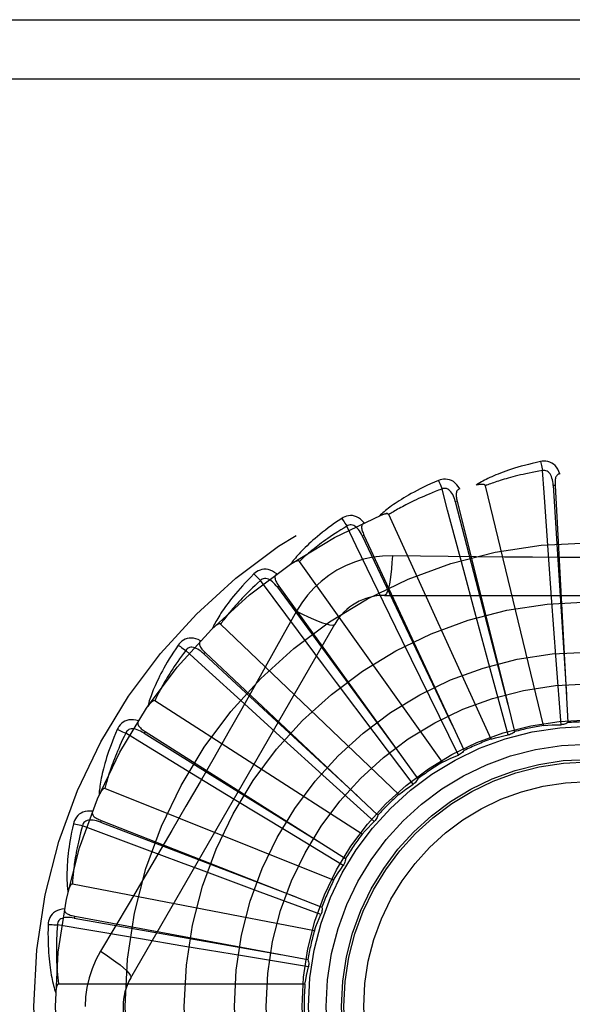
# Model space of a CAD drawing. Header units: inches. Extents: x 0 to 212, y 0 to 138.
# Tile 81 of 256: x 87.753 to 88.034, y 42.416 to 42.915. Entities that reach past the tile are written whole.
import ezdxf

# ---------------------------------------------------------------- set-up
doc = ezdxf.new("R2010")
doc.units = ezdxf.units.IN
doc.header["$LTSCALE"] = 11.6875
doc.header["$MEASUREMENT"] = 0
doc.linetypes.add('HIDDEN', pattern=[0.2, 0.1, -0.1])
doc.layers.add('RIGHTHAND_DOOR_ASSEMBLY', color=7, linetype='CONTINUOUS')

msp = doc.modelspace()

# ---------------------------------------------------------------- linework, layer by layer
at = {"layer": 'RIGHTHAND_DOOR_ASSEMBLY', "color": 8, "linetype": 'HIDDEN'}
for p, q in [((87.5582500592, 42.91467246), (88.6202500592, 42.91467246)), ((87.5582500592, 42.88467246), (88.6502500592, 42.88467246)), ((88.01895634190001, 42.5571113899), (87.9894938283, 42.678557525)), ((88.0248271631, 42.6787235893), (88.0238690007, 42.6786710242)), ((88.024827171, 42.6787234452), (88.0313641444, 42.5585492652)), ((87.97516097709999, 42.6707491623), (87.9742300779, 42.6705162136)), ((87.97516101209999, 42.6707490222), (88.0008852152, 42.5678223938)), ((87.9924115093, 42.5502235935), (87.94049758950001, 42.6638992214)), ((87.927901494, 42.653519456), (87.9270315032, 42.6531145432)), ((87.9279015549, 42.6535193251), (87.9786345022, 42.5443830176)), ((88.0230162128, 42.6218922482), (88.0214443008, 42.643589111)), ((87.96764990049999, 42.538436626), (87.89516087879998, 42.6402332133)), ((87.984138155, 42.6146021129), (87.9784884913, 42.6356093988)), ((87.8946569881, 42.60462501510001), (87.8753371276, 42.6305051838)), ((87.8847567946, 42.627657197), (87.88397915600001, 42.6270949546)), ((87.8847568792, 42.62765708), (87.95522719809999, 42.5300942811)), ((87.9383081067, 42.6230058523), (88.1451920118, 42.6230058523)), ((87.94734234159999, 42.6000859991), (87.9378191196, 42.6196444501)), ((88.0253627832, 42.5901855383), (88.0230162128, 42.6218922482)), ((87.8937187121, 42.61498325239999), (87.8868156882, 42.6026080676)), ((87.9924428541, 42.5839124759), (87.984138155, 42.6146021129)), ((87.8096070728, 42.4292557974), (87.91304902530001, 42.6084225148)), ((87.9455664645, 42.522176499), (87.85512228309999, 42.6084148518)), ((87.9074172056, 42.5875839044), (87.8946569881, 42.60462501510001)), ((87.9613050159, 42.5715226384), (87.94734234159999, 42.6000859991)), ((87.8472862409, 42.5940971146), (87.8466290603, 42.5933978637)), ((87.8472863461, 42.5940970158), (87.93494705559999, 42.5116338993)), ((88.02784310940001, 42.557484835), (88.0253627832, 42.5901855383)), ((88.00106700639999, 42.5522721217), (87.9924428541, 42.5839124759)), ((87.9269593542, 42.502030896), (87.8218289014, 42.5695941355)), ((87.975761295, 42.5420861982), (87.9613050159, 42.5715226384)), ((88.0008852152, 42.5678223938), (88.0043229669, 42.5539836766)), ((87.8851937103, 42.5517166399), (87.8690835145, 42.5663346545)), ((87.81684411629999, 42.5540521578), (87.81633114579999, 42.5532411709)), ((87.81684423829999, 42.5540520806), (87.918527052, 42.4896690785)), ((87.95284058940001, 42.5272952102), (87.9330746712, 42.5534638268)), ((87.90877213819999, 42.5303887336), (87.8851937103, 42.5517166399)), ((87.8620871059, 42.5196115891), (87.8435015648, 42.53091656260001)), ((87.9331333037, 42.5084337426), (87.90877213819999, 42.5303887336)), ((87.912501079, 42.4787279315), (87.7964840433, 42.5251741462)), ((87.8892757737, 42.5031313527), (87.8620871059, 42.5196115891)), ((87.79453067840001, 42.5089696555), (87.7941804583, 42.5080762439)), ((87.7945308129, 42.5089696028), (87.9065606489, 42.4649936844)), ((87.8153113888, 42.4949461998), (87.7850666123, 42.506272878)), ((87.91735171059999, 42.486183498), (87.8892757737, 42.5031313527)), ((87.83525908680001, 42.4875089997), (87.8153113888, 42.4949461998)), ((87.9027141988, 42.4531098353), (87.78000373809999, 42.4767603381)), ((87.9060661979, 42.4613486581), (87.8752902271, 42.472676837)), ((87.7811523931, 42.4604790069), (87.7809775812, 42.4595354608)), ((87.7811525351, 42.4604789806), (87.8994803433, 42.4384995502)), ((87.8359548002, 42.445320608), (87.8144989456, 42.448908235)), ((87.8673209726, 42.440125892), (87.8359548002, 42.445320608)), ((87.8996846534, 42.4348268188), (87.8673209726, 42.440125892)), ((87.8979524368, 42.4261025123), (87.7729836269, 42.4261025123))]:
    msp.add_line(p, q, dxfattribs=at)
for points in [[(88.017499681, 42.6907890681), (88.0153204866, 42.69032113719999), (88.01324083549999, 42.6898445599), (88.0112623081, 42.6893627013), (88.0093785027, 42.6888764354), (88.0075849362, 42.6883866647), (88.00587758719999, 42.68789488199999), (88.00425223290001, 42.6874019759), (88.0027051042, 42.686909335), (88.0012322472, 42.6864178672), (87.9998300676, 42.685928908), (87.99849478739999, 42.685443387), (87.997223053, 42.6849626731), (87.9960109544, 42.6844883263), (87.9948564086, 42.6840201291), (87.9937565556, 42.6835583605), (87.99270998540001, 42.6831023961), (87.9917150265, 42.6826513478), (87.99076981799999, 42.6822056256), (87.9898727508, 42.6817649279), (87.9890215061, 42.681330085), (87.9882139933, 42.6809015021), (87.9874479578, 42.6804798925), (87.9867211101, 42.6800664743), (87.98603149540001, 42.6796599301), (87.9853762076, 42.6792589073), (87.9847559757, 42.6788643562)], [(88.027245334, 42.6845526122), (88.0267575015, 42.6858202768), (88.0261861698, 42.68694717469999), (88.0255282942, 42.6879410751), (88.0247909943, 42.6887923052), (88.02397675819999, 42.6895008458), (88.0230972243, 42.6900658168), (88.0221543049, 42.6904862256), (88.0211807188, 42.6907732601), (88.0202012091, 42.6909272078), (88.0192432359, 42.6909722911), (88.0183468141, 42.6909274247), (88.017499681, 42.6907890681)], [(88.0174996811, 42.6907890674), (88.0176528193, 42.6901884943), (88.01781287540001, 42.6894997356), (88.01797425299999, 42.6887462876), (88.01813495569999, 42.6879373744), (88.0182928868, 42.6870824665), (88.0184423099, 42.6862120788)], [(88.01844257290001, 42.6862121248), (88.0166184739, 42.6859018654), (88.01487025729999, 42.685588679), (88.013199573, 42.6852721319), (88.0116014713, 42.6849535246), (88.010072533, 42.6846337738), (88.0086098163, 42.6843135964), (88.0072101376, 42.6839938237), (88.0058708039, 42.6836750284), (88.0045888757, 42.6833578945), (88.00336191, 42.6830429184), (88.00218721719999, 42.6827306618), (88.00106259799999, 42.682421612), (87.9999856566, 42.6821163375), (87.99895429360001, 42.6818151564), (87.9979661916, 42.6815185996), (87.99701960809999, 42.6812265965), (87.9961124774, 42.6809393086), (87.9952434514, 42.6806565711), (87.99441092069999, 42.6803782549), (87.9936136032, 42.680104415), (87.99285012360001, 42.6798350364), (87.9921191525, 42.67957020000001), (87.991419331, 42.6793099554), (87.99074937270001, 42.6790543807), (87.99010732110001, 42.6788035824), (87.9894938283, 42.678557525)], [(88.0238675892, 42.6786706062), (88.02378057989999, 42.6797047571), (88.0236502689, 42.6806788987), (88.02347347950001, 42.6815951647), (88.02324864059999, 42.6824497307), (88.02297124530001, 42.6832412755), (88.0226414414, 42.6839627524), (88.02225991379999, 42.6846117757), (88.021824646, 42.6851706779), (88.0213354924, 42.6856210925), (88.0207981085, 42.6859622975), (88.02021588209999, 42.6861862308), (88.01961374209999, 42.6862997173), (88.0190206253, 42.6863079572), (88.0184382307, 42.6862117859)], [(88.0214443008, 42.643589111), (88.019211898, 42.6751914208), (88.01844257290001, 42.6862121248)], [(88.02724865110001, 42.6845526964), (88.0267919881, 42.6844828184), (88.0263856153, 42.684337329), (88.02602898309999, 42.6841109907), (88.02572374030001, 42.6838195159), (88.02547406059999, 42.6834763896), (88.0252718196, 42.6830830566), (88.0251115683, 42.6826433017), (88.0249894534, 42.6821635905), (88.02490130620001, 42.6816501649), (88.0248426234, 42.6811074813), (88.0248081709, 42.6805416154), (88.0247959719, 42.6799539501), (88.0248018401, 42.6793483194), (88.024827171, 42.6787234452)], [(87.96568250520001, 42.681209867), (87.9636312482, 42.680337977), (87.961679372, 42.6794764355), (87.95982779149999, 42.6786288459), (87.95807005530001, 42.677794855), (87.9564015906, 42.6769745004), (87.95481816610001, 42.6761684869), (87.9533154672, 42.675376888), (87.9518895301, 42.6746003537), (87.9505363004, 42.6738390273), (87.9492519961, 42.67309354), (87.9480327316, 42.6723640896), (87.9468749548, 42.6716513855), (87.9457745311, 42.6709562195), (87.9447294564, 42.6702779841), (87.9437368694, 42.6696164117), (87.942795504, 42.6689706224), (87.9419038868, 42.668339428), (87.9410601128, 42.6677228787), (87.9402626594, 42.6671203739), (87.9395090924, 42.66653229), (87.9387972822, 42.6659586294), (87.93812488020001, 42.6653996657), (87.9374894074, 42.6648561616), (87.936889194, 42.6643264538), (87.9363216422, 42.663808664), (87.93578728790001, 42.6633038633)], [(87.9764322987, 42.6769304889), (87.9757133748, 42.6780829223), (87.974939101, 42.6790813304), (87.97410501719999, 42.679932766), (87.9732199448, 42.6806290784), (87.9722863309, 42.6811707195), (87.9713157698, 42.6815590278), (87.9703103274, 42.6817933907), (87.9693000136, 42.6818909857), (87.9683090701, 42.6818567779), (87.9673598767, 42.6817197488), (87.9664881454, 42.6815060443), (87.96568250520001, 42.681209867)], [(87.9656825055, 42.6812098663), (87.9659465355, 42.680649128), (87.9662340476, 42.6800031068), (87.9665350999, 42.6792938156), (87.96684598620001, 42.6785299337), (87.9671628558, 42.6777203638), (87.96747430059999, 42.6768939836)], [(87.974228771, 42.6705155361), (87.9739476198, 42.6715145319), (87.97363530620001, 42.6724464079), (87.973288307, 42.6733126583), (87.9729058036, 42.6741092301), (87.97248362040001, 42.6748339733), (87.972023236, 42.6754799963), (87.9715257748, 42.6760450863), (87.9709925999, 42.6765115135), (87.97042704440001, 42.6768612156), (87.9698347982, 42.677094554), (87.9692207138, 42.6772042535), (87.9686079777, 42.6772017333), (87.9680240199, 42.6770975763), (87.9674703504, 42.676892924)], [(87.9894938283, 42.678557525), (87.98942216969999, 42.6787149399), (87.9893169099, 42.678846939), (87.9891744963, 42.6789518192), (87.9890055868, 42.6790346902), (87.9888189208, 42.6790993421), (87.9886167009, 42.6791480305), (87.98840434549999, 42.6791838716), (87.988180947, 42.6792080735), (87.98794715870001, 42.6792227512), (87.9877037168, 42.6792282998), (87.9874514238, 42.6792256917), (87.9871907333, 42.6792153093), (87.9869227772, 42.6791978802), (87.98664632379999, 42.6791733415), (87.9863608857, 42.6791420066), (87.9860653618, 42.6791034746), (87.9857588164, 42.6790578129), (87.9854402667, 42.6790039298), (87.9851082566, 42.6789406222), (87.9847632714, 42.6788682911)], [(88.0238690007, 42.6786710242), (88.0258980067, 42.6464656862), (88.0306111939, 42.5727307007)], [(87.96747455, 42.6768940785), (87.9657421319, 42.6762442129), (87.96408477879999, 42.675605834), (87.96250419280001, 42.6749788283), (87.9609952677, 42.6743635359), (87.9595544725, 42.6737602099), (87.9581787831, 42.6731689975), (87.9568649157, 42.6725901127), (87.955610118, 42.6720236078), (87.95441137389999, 42.6714695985), (87.95326619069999, 42.6709281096), (87.95217182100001, 42.6703991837), (87.9511260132, 42.6698828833), (87.9501263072, 42.6693793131), (87.9491705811, 42.668888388), (87.9482564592, 42.6684101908), (87.9473822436, 42.6679443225), (87.9465458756, 42.6674905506), (87.94574606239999, 42.6670484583), (87.9449812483, 42.6666176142), (87.9442501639, 42.6661978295), (87.9435514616, 42.6657888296), (87.94288382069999, 42.6653904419), (87.9422458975, 42.6650024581), (87.9416364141, 42.6646247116), (87.9410534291, 42.6642569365), (87.94049758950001, 42.6638992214)], [(87.9784884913, 42.6356093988), (87.97031565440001, 42.6662181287), (87.96747455, 42.6768940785)], [(87.97643621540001, 42.6769315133), (87.97600060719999, 42.6767762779), (87.9756288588, 42.6765563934), (87.97532146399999, 42.6762666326), (87.97507694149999, 42.6759226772), (87.974896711, 42.6755384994), (87.9747725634, 42.6751140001), (87.9746984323, 42.6746518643), (87.9746693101, 42.6741577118), (87.9746799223, 42.6736368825), (87.9747250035, 42.6730929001), (87.9747982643, 42.67253074), (87.9748975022, 42.6719513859), (87.9750178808, 42.6713578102), (87.97516101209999, 42.6707490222)], [(87.9742300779, 42.6705162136), (87.9823173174, 42.63927686), (88.000899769, 42.5677663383)], [(87.9279800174, 42.6598296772), (87.927055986, 42.6608252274), (87.92610675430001, 42.6616590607), (87.9251266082, 42.6623372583), (87.9241257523, 42.6628534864), (87.92310650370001, 42.6632086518), (87.9220799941, 42.663406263), (87.92104836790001, 42.6634461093), (87.92003784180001, 42.6633507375), (87.9190712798, 42.6631296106), (87.9181651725, 42.6628154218), (87.9173496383, 42.662440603), (87.9166146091, 42.6619973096)], [(87.94049758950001, 42.6638992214), (87.940397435, 42.6640402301), (87.94026909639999, 42.6641499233), (87.9401094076, 42.6642259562), (87.9399278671, 42.6642753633), (87.9397323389, 42.6643035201), (87.9395245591, 42.6643130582), (87.9393092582, 42.6643080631), (87.9390853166, 42.6642895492), (87.93885297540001, 42.664259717), (87.9386128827, 42.6642190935), (87.9383656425, 42.6641687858), (87.93811162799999, 42.6641092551), (87.9378518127, 42.6640414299), (87.9375849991, 42.6639650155), (87.9373106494, 42.6638802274), (87.9370277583, 42.6637864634), (87.9367354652, 42.6636836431), (87.93643279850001, 42.6635704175), (87.93611834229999, 42.6634452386), (87.9357925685, 42.6633086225)], [(87.9166146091, 42.6619973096), (87.9147654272, 42.6607529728), (87.91301187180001, 42.6595376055), (87.9113541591, 42.6583549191), (87.9097860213, 42.6572033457), (87.9083029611, 42.6560820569), (87.9069006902, 42.6549909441), (87.90557495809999, 42.6539292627), (87.90432174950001, 42.6528969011), (87.9031370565, 42.6518932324), (87.90201704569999, 42.6509181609), (87.9009578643, 42.6499711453), (87.8999558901, 42.64905221), (87.8990069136, 42.64816135), (87.8981090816, 42.6472975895), (87.8972596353, 42.6464601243), (87.89645749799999, 42.6456478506), (87.89570144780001, 42.644859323), (87.89498960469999, 42.6440942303), (87.8943205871, 42.6433516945), (87.89369193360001, 42.6426316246), (87.8931015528, 42.6419336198), (87.8925470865, 42.6412575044), (87.89202595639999, 42.6406035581), (87.8915368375, 42.6399698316), (87.89107753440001, 42.6393539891), (87.8906483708, 42.6387571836)], [(87.9191910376, 42.65809865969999), (87.91761291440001, 42.6571326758), (87.9161063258, 42.656192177), (87.91467296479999, 42.6552773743), (87.91330775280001, 42.6543876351), (87.9120071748, 42.6535225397), (87.91076823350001, 42.6526816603), (87.9095876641, 42.6518645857), (87.908462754, 42.6510708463), (87.90739051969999, 42.6502999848), (87.90636850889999, 42.6495515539), (87.9053940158, 42.6488250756), (87.9044648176, 42.648120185), (87.90357847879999, 42.6474365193), (87.9027329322, 42.6467735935), (87.90192582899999, 42.64613103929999), (87.90115557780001, 42.6455081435), (87.9004202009, 42.6449042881), (87.89971850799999, 42.6443188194), (87.89904905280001, 42.6437510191), (87.8984106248, 42.6432004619), (87.89780195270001, 42.6426666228), (87.8972217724, 42.6421490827), (87.89666880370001, 42.6416473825), (87.8961418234, 42.6411611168), (87.8956389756, 42.6406896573), (87.89516087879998, 42.6402332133)], [(87.9166146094, 42.661997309), (87.9169799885, 42.6614966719), (87.91738456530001, 42.6609167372), (87.91781441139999, 42.6602772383), (87.9182642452, 42.6595859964), (87.91872860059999, 42.6588510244), (87.9191908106, 42.6580985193)], [(87.92703034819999, 42.6531136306), (87.9265652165, 42.654041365), (87.9260821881, 42.6548972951), (87.9255775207, 42.6556822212), (87.9250511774, 42.6563920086), (87.9244994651, 42.6570237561), (87.92392513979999, 42.6575709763), (87.9233297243, 42.6580317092), (87.9227179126, 42.6583888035), (87.9220963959, 42.6586251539), (87.9214706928, 42.65874219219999), (87.92084694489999, 42.6587336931), (87.9202457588, 42.6586152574), (87.91969206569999, 42.6584024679), (87.9191871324, 42.6580967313)], [(87.9378191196, 42.6196444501), (87.92400123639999, 42.6481533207), (87.9191910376, 42.65809865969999)], [(87.9279830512, 42.659830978), (87.9275850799, 42.6595963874), (87.9272618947, 42.6593102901), (87.9270149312, 42.6589676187), (87.92683988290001, 42.6585835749), (87.9267356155, 42.6581722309), (87.92669404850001, 42.6577319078), (87.9267087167, 42.657264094), (87.92677363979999, 42.65677336), (87.92688262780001, 42.6562639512), (87.92702984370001, 42.6557383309), (87.9272081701, 42.6552001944), (87.9274152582, 42.6546500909), (87.92764579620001, 42.6540900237), (87.9279015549, 42.6535193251)], [(87.9270315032, 42.6531145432), (87.9408846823, 42.6239702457), (87.9726647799, 42.5572687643)], [(87.94229149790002, 42.6430267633), (87.9373572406, 42.6428766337), (87.9324898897, 42.642292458), (87.9277044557, 42.6412767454), (87.92303409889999, 42.6398383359), (87.91850296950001, 42.637984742), (87.91415361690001, 42.6357319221), (87.9100251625, 42.6330940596), (87.9061484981, 42.630097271), (87.90255702, 42.6267704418), (87.8992729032, 42.6231290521), (87.89632382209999, 42.6191958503), (87.8937187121, 42.61498325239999)], [(87.94229149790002, 42.6430267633), (87.94209596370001, 42.6396413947), (87.9418420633, 42.6364574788), (87.9415393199, 42.6335746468), (87.9411889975, 42.6309751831), (87.9407911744, 42.6286642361), (87.9403512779, 42.626701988), (87.9398754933, 42.625120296), (87.93937096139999, 42.6239575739), (87.9388434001, 42.6232455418), (87.9383081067, 42.6230058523)], [(87.99909021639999, 42.6423748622), (87.9706704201, 42.6426536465), (87.95651107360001, 42.642817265), (87.94229149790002, 42.6430267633)], [(88.1270398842, 42.6428173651), (88.09870850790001, 42.6425101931), (88.084497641, 42.6423804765), (88.0702681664, 42.64228791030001), (88.05603856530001, 42.6422207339), (88.0417998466, 42.642203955), (88.02755993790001, 42.6422177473), (88.01332539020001, 42.6422832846), (87.99909021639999, 42.6423748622)], [(87.89516087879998, 42.6402332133), (87.8950358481, 42.6403527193), (87.8948890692, 42.640436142), (87.8947178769, 42.6404805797), (87.8945302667, 42.6404947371), (87.8943329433, 42.6404853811), (87.8941271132, 42.6404554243), (87.89391664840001, 42.6404097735), (87.8937002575, 42.6403492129), (87.8934777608, 42.6402759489), (87.893249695, 42.6401906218), (87.8930164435, 42.6400944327), (87.89277828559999, 42.6399879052), (87.89253600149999, 42.6398721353), (87.8922884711, 42.6397466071), (87.89203512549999, 42.6396114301), (87.8917750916, 42.639465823), (87.8915028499, 42.6393064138), (87.89123177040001, 42.6391410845), (87.8909748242, 42.6389774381), (87.8907276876, 42.6388129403)], [(87.8720694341, 42.6338457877), (87.87048916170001, 42.6322739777), (87.868997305, 42.6307487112), (87.8675933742, 42.6292736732), (87.8662715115, 42.6278461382), (87.8650274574, 42.6264644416), (87.8638570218, 42.6251276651), (87.862756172, 42.6238342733), (87.86172098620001, 42.6225833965), (87.86074764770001, 42.6213736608), (87.8598324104, 42.6202042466), (87.8589715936, 42.6190738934), (87.85816163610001, 42.6179819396), (87.8573984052, 42.6169275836), (87.8566802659, 42.6159095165), (87.8560046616, 42.6149264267), (87.8553707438, 42.6139770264), (87.85477758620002, 42.6130596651), (87.8542234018, 42.6121736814), (87.8537070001, 42.6113179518), (87.85322598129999, 42.610491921), (87.8527783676, 42.60969479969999), (87.852361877, 42.6089259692), (87.8519739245, 42.6081852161), (87.8516135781, 42.6074703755), (87.8512791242, 42.6067787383), (87.8509706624, 42.6061114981)], [(87.8836396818, 42.6338682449), (87.8825439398, 42.6346709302), (87.88145405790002, 42.6353100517), (87.88036327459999, 42.6357904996), (87.87928280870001, 42.6361079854), (87.87821476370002, 42.6362638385), (87.8771694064, 42.6362636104), (87.87614888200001, 42.6361075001), (87.8751746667, 42.6358226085), (87.8742674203, 42.6354225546), (87.8734371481, 42.6349425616), (87.8727072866, 42.6344201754), (87.8720694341, 42.6338457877)], [(87.8720694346, 42.63384578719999), (87.8725229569, 42.6334233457), (87.8730299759, 42.6329304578), (87.87357308, 42.6323838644), (87.87414560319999, 42.6317902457), (87.8747406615, 42.6311564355), (87.8753369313, 42.630505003)], [(87.8836428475, 42.6338705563), (87.8832961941, 42.6335646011), (87.88303283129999, 42.6332223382), (87.8828551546, 42.6328390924), (87.8827559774, 42.6324288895), (87.8827314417, 42.6320052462), (87.8827739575, 42.6315650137), (87.8828768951, 42.6311084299), (87.8830335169, 42.6306388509), (87.8832369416, 42.6301592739), (87.88348097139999, 42.629671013), (87.88375791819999, 42.6291763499), (87.8840653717, 42.6286753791), (87.88439773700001, 42.6281690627), (87.8847568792, 42.62765708)], [(87.8753371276, 42.6305051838), (87.8739703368, 42.6292579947), (87.8726689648, 42.6280493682), (87.871434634, 42.6268798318), (87.8702624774, 42.6257478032), (87.86914912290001, 42.6246522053), (87.8680917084, 42.6235920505), (87.8670871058, 42.6225663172), (87.8661327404, 42.6215740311), (87.8652257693, 42.6206141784), (87.8643638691, 42.6196858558), (87.8635444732, 42.6187880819), (87.8627654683, 42.6179200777), (87.8620245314, 42.617081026), (87.8613197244, 42.6162700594), (87.8606488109, 42.6154863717), (87.86001036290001, 42.6147289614), (87.8594025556, 42.6139968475), (87.8588243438, 42.6132891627), (87.85827444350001, 42.6126049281), (87.8577517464, 42.6119434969), (87.85725510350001, 42.611304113), (87.85678335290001, 42.6106861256), (87.8563353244, 42.6100888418), (87.85590989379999, 42.6095116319), (87.85550535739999, 42.6089535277), (87.85512228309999, 42.6084148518)], [(87.88397819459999, 42.6270938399), (87.8833458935, 42.6279167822), (87.8827096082, 42.6286658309), (87.88206551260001, 42.6293410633), (87.88141435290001, 42.6299384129), (87.8807530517, 42.6304543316), (87.8800855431, 42.6308829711), (87.8794136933, 42.6312226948), (87.87874535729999, 42.6314575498), (87.8780903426, 42.6315720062), (87.87745379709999, 42.6315685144), (87.87684292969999, 42.6314421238), (87.8762750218, 42.6312120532), (87.8757716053, 42.6308983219), (87.87533365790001, 42.6305025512)], [(87.88397915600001, 42.6270949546), (87.90309758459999, 42.6010990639), (87.9469267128, 42.5416173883)], [(87.89371692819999, 42.6149841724), (87.89674762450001, 42.6134602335), (87.8996325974, 42.6120878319), (87.90228067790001, 42.610908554), (87.90470693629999, 42.6099122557), (87.9069071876, 42.6091013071), (87.9088264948, 42.6085011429), (87.91043423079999, 42.6081223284), (87.91169338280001, 42.6079779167), (87.91257364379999, 42.6080787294), (87.91304886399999, 42.6084222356)], [(87.85512228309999, 42.6084148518), (87.85497689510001, 42.608508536), (87.8548169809, 42.608562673), (87.85464047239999, 42.6085739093), (87.85445357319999, 42.6085523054), (87.8542615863, 42.6085057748), (87.85406514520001, 42.6084374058), (87.8538671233, 42.6083527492), (87.853666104, 42.6082523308), (87.8534614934, 42.608138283), (87.85325369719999, 42.6080113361), (87.8530428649, 42.6078727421), (87.85282917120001, 42.607723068), (87.8526131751, 42.6075635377), (87.8523938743, 42.6073934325), (87.85217068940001, 42.6072127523), (87.85194291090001, 42.6070205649), (87.8517095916, 42.6068162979), (87.8514708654, 42.6065988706), (87.8512265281, 42.6063668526), (87.8509766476, 42.6061207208)], [(87.8868156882, 42.6026080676), (87.87291601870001, 42.57791879), (87.8659229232, 42.56554696), (87.8588883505, 42.5531775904), (87.8518317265, 42.5408208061), (87.84472689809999, 42.5284813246), (87.83759499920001, 42.5161560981), (87.8304209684, 42.5038613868), (87.82322407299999, 42.4915791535)], [(87.833656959, 42.5977727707), (87.8324027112, 42.5959302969), (87.83122647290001, 42.5941502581), (87.8301270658, 42.5924361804), (87.8290992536, 42.5907842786), (87.8281391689, 42.5891921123), (87.82724287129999, 42.5876579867), (87.8264066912, 42.5861796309), (87.8256269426, 42.5847554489), (87.8249001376, 42.5833833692), (87.82422275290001, 42.5820618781), (87.82359141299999, 42.5807890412), (87.8230027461, 42.5795635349), (87.8224528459, 42.57838379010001), (87.82194035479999, 42.5772482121), (87.8214630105, 42.576155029), (87.8210202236, 42.5751028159), (87.82061139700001, 42.5740897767), (87.8202349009, 42.5731149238), (87.8198897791, 42.5721769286), (87.8195737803, 42.5712747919), (87.8192851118, 42.5704073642), (87.81902164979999, 42.5695736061), (87.8187808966, 42.5687728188), (87.8185623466, 42.5680027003), (87.81836482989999, 42.5672602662), (87.8181882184, 42.5665467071)], [(87.8450138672, 42.5999845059), (87.8437860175, 42.600565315), (87.8425948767, 42.6009866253), (87.8414328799, 42.6012519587), (87.84031185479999, 42.6013592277), (87.8392336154, 42.6013101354), (87.83820719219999, 42.6011120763), (87.8372346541, 42.6007656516), (87.8363319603, 42.6003015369), (87.83551681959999, 42.5997370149), (87.8347923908, 42.5991085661), (87.8341745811, 42.5984574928), (87.833656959, 42.5977727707)], [(87.83365695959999, 42.5977727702), (87.8341822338, 42.5974437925), (87.83477336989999, 42.5970557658), (87.83541010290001, 42.5966218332), (87.8360846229, 42.5961472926), (87.83678887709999, 42.5956375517), (87.83749765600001, 42.5951107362)], [(87.8450164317, 42.5999872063), (87.8447340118, 42.5996212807), (87.8445402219, 42.5992354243), (87.8444382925, 42.5988254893), (87.8444185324, 42.5984039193), (87.844474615, 42.5979832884), (87.84459967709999, 42.5975590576), (87.8447871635, 42.597130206), (87.8450298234, 42.5966987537), (87.8453203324, 42.5962663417), (87.8456523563, 42.5958330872), (87.846017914, 42.5953997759), (87.8464146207, 42.5949660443), (87.8468368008, 42.5945317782), (87.8472863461, 42.5940970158)], [(87.83749781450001, 42.595110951), (87.83639175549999, 42.5936276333), (87.835342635, 42.592194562), (87.83435194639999, 42.590812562), (87.83341521, 42.5894791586), (87.83252931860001, 42.5881926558), (87.8316916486, 42.58695154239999), (87.8308993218, 42.5857542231), (87.8301499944, 42.584599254), (87.8294410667, 42.5834851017), (87.8287704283, 42.58241043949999), (87.8281357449, 42.5813738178), (87.8275350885, 42.5803740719), (87.82696633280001, 42.5794099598), (87.8264277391, 42.5784802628), (87.8259172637, 42.5775837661), (87.8254336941, 42.5767192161), (87.8249754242, 42.5758853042), (87.8245415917, 42.5750809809), (87.82413112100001, 42.574305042), (87.8237430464, 42.5735566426), (87.8233763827, 42.5728348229), (87.82303011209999, 42.572138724), (87.82270321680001, 42.5714674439), (87.822394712, 42.5708201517), (87.822103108, 42.5701955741), (87.8218289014, 42.5695941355)], [(87.8466283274, 42.593396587), (87.8458517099, 42.594084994), (87.8450851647, 42.5947000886), (87.84432492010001, 42.5952412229), (87.84357247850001, 42.5957045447), (87.84282548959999, 42.596085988), (87.8420889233, 42.5963805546), (87.8413649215, 42.5965869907), (87.8406642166, 42.5966911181), (87.83999937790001, 42.5966795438), (87.8393749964, 42.5965556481), (87.83879908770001, 42.5963159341), (87.8382849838, 42.5959825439), (87.83785003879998, 42.59557921), (87.8374949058, 42.5951077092)], [(87.8690835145, 42.5663346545), (87.84565975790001, 42.5876657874), (87.83749781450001, 42.595110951)], [(87.8466290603, 42.5933978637), (87.87032174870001, 42.571489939), (87.92461580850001, 42.5213778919)], [(87.9330746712, 42.5534638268), (87.9139586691, 42.5788685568), (87.9074172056, 42.5875839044)], [(87.8218289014, 42.5695941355), (87.8216684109, 42.5696586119), (87.821501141, 42.5696815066), (87.8213256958, 42.5696591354), (87.82114626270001, 42.569602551), (87.8209665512, 42.5695205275), (87.820786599, 42.5694162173), (87.82060817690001, 42.5692956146), (87.82042979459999, 42.5691589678), (87.8202504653, 42.5690082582), (87.8200704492, 42.5688442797), (87.8198896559, 42.5686682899), (87.81970815, 42.5684808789), (87.8195262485, 42.568283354), (87.8193431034, 42.5680748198), (87.8191581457, 42.5678551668), (87.8189708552, 42.567623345), (87.81877729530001, 42.5673740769), (87.81858714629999, 42.5671199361), (87.8184098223, 42.5668730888), (87.81824218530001, 42.5666294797)], [(87.8134986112, 42.5594031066), (87.8121830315, 42.5597410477), (87.81093368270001, 42.5599293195), (87.80974247, 42.5599699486), (87.8086214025, 42.5598631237), (87.8075719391, 42.5596108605), (87.8066015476, 42.5592221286), (87.8057121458, 42.5586979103), (87.8049135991, 42.5580713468), (87.80422002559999, 42.55736276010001), (87.80362762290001, 42.5566085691), (87.8031441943, 42.5558523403), (87.8027655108, 42.5550820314)], [(87.81350044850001, 42.5594058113), (87.8132924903, 42.5589933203), (87.8131752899, 42.558577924), (87.81315279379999, 42.5581561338), (87.81321316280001, 42.5577384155), (87.81334783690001, 42.5573359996), (87.8135509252, 42.5569431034), (87.8138161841, 42.5565574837), (87.8141361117, 42.556179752), (87.81450320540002, 42.5558101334), (87.8149112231, 42.5554475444), (87.81535217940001, 42.5550912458), (87.81582380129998, 42.5547404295), (87.8163205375, 42.5543939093), (87.81684423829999, 42.5540520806)], [(88.01895634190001, 42.5571113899), (88.0211797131, 42.5572553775), (88.0234019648, 42.5573656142), (88.0256230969, 42.5574421), (88.02784310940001, 42.557484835)], [(88.0313641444, 42.5585492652), (88.0308280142, 42.5582352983), (88.0302669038, 42.5579748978), (88.0296750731, 42.5577664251), (88.0290674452, 42.5576135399), (88.0284587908, 42.5575201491), (88.02784316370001, 42.5574848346)], [(87.8027655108, 42.5550820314), (87.8018826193, 42.5530354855), (87.8010645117, 42.5510650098), (87.80030936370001, 42.5491738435), (87.79961274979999, 42.547357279), (87.7989713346, 42.545612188), (87.79838156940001, 42.5439361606), (87.7978402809, 42.5423262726), (87.7973441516, 42.540780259), (87.7968901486, 42.5392954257), (87.7964750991, 42.5378696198), (87.7960960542, 42.5365003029), (87.7957499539, 42.5351855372), (87.7954332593, 42.5339230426), (87.7951449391, 42.5327109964), (87.7948831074, 42.5315472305), (87.7946474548, 42.5304302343), (87.7944377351, 42.5293581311), (87.7942525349, 42.5283296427), (87.7940911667, 42.5273432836), (87.79395160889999, 42.5263976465), (87.79383231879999, 42.5254912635), (87.79373140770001, 42.5246227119), (87.7936465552, 42.5237908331), (87.7935777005, 42.5229932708), (87.7935242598, 42.5222268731), (87.79348588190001, 42.521492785)], [(87.80704070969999, 42.5531952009), (87.8062353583, 42.5515293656), (87.8054764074, 42.5499236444), (87.80476516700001, 42.5483791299), (87.80409770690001, 42.5468925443), (87.803471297, 42.5454616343), (87.802883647, 42.5440844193), (87.80233223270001, 42.5427587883), (87.801815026, 42.54148287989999), (87.80132976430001, 42.5402546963), (87.80087462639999, 42.5390725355), (87.80044759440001, 42.5379345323), (87.8000469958, 42.5368391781), (87.7996709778, 42.5357848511), (87.79931806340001, 42.53477002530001), (87.79898647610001, 42.5337931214), (87.7986752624, 42.5328526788), (87.79838309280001, 42.5319471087), (87.79810931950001, 42.5310752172), (87.79785311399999, 42.5302356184), (87.79761368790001, 42.5294273), (87.79739025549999, 42.528649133), (87.7971819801, 42.5279000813), (87.7969880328, 42.5271790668), (87.79680760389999, 42.5264850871), (87.7966394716, 42.52581661), (87.7964840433, 42.5251741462)], [(87.8027655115, 42.5550820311), (87.8033435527, 42.5548584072), (87.8039974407, 42.5545892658), (87.80470478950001, 42.5542836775), (87.8054569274, 42.5539453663), (87.8062449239, 42.553578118), (87.8070405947, 42.55319496)], [(87.8163306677, 42.5532397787), (87.81543780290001, 42.5537687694), (87.8145687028, 42.5542276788), (87.8137197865, 42.5546151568), (87.8128932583, 42.5549277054), (87.8120875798, 42.5551608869), (87.8113085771, 42.5553107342), (87.8105585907, 42.5553764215), (87.80985084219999, 42.5553460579), (87.8092002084, 42.5552088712), (87.80861055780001, 42.5549690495), (87.8080904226, 42.554624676), (87.8076487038, 42.5542000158), (87.80729795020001, 42.5537216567), (87.80703846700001, 42.5531914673)], [(87.8435015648, 42.53091656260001), (87.8164641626, 42.5474292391), (87.80704070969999, 42.5531952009)], [(87.81633114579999, 42.5532411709), (87.8437417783, 42.536213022), (87.90653844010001, 42.4972817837)], [(88.0043229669, 42.5539836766), (88.003855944, 42.5535739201), (88.0033542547, 42.5532120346), (88.00281257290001, 42.5528953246), (88.0022448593, 42.5526302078), (88.0016648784, 42.5524233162), (88.0010670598, 42.5522721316)], [(87.9924115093, 42.5502235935), (87.99456745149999, 42.5507857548), (87.99672868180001, 42.5513145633), (87.99889520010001, 42.5518100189), (88.00106700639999, 42.5522721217)], [(87.9786345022, 42.5443830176), (87.9782534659, 42.5438922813), (87.97782933, 42.5434419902), (87.9773573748, 42.5430284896), (87.9768500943, 42.5426607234), (87.9763197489, 42.5423478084), (87.97576134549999, 42.542086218)], [(87.96764990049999, 42.538436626), (87.9696604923, 42.539396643), (87.9716825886, 42.5403249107), (87.97371618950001, 42.5412214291), (87.975761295, 42.5420861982)], [(87.95522719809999, 42.5300942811), (87.95494592, 42.5295403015), (87.954614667, 42.5290178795), (87.95422949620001, 42.5285225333), (87.9538009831, 42.5280654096), (87.95333944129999, 42.5276577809), (87.9528406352, 42.5272952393)], [(87.7964840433, 42.5251741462), (87.7963142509, 42.5252070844), (87.7961456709, 42.5251979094), (87.79597763, 42.5251427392), (87.7958121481, 42.5250532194), (87.7956512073, 42.5249386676), (87.795494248, 42.5248021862), (87.79534187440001, 42.5246499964), (87.7951925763, 42.5244820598), (87.79504500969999, 42.5243001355), (87.79489927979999, 42.524105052), (87.79475506, 42.5238980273), (87.7946123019, 42.5236796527), (87.7944710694, 42.5234512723), (87.7943306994, 42.5232118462), (87.79419065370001, 42.5229611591), (87.79405062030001, 42.5226980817), (87.7939100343, 42.5224219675), (87.7937691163, 42.5221311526), (87.7936279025, 42.5218235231), (87.7934863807, 42.5214997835)], [(87.9455664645, 42.522176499), (87.94735903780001, 42.5234996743), (87.9491689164, 42.5247938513), (87.9509961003, 42.5260590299), (87.95284058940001, 42.5272952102)], [(87.79023295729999, 42.5135907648), (87.788877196, 42.5136736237), (87.78761479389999, 42.5136220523), (87.78643741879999, 42.5134365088), (87.78535682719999, 42.5131194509), (87.7843740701, 42.5126731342), (87.78349478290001, 42.5121077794), (87.7827206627, 42.5114247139), (87.7820551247, 42.5106583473), (87.7815081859, 42.5098313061), (87.78106922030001, 42.5089786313), (87.7807376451, 42.5081445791), (87.7805115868, 42.5073165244)], [(87.79023439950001, 42.513594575), (87.79010817, 42.5131496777), (87.7900716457, 42.5127193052), (87.790129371, 42.5123008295), (87.79026771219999, 42.5119021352), (87.7904761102, 42.5115324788), (87.7907498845, 42.5111851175), (87.7910833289, 42.510856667), (87.79146896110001, 42.5105463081), (87.7918993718, 42.5102528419), (87.7923686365, 42.5099740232), (87.7928690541, 42.50970761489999), (87.7933985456, 42.5094523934), (87.7939518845, 42.5092061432), (87.7945308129, 42.5089696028)], [(87.7941802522, 42.5080747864), (87.7932034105, 42.5084252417), (87.792263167, 42.5087113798), (87.791356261, 42.5089311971), (87.7904855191, 42.509081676), (87.7896502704, 42.509158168), (87.7888569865, 42.50915788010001), (87.78810812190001, 42.5090804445), (87.7874189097, 42.5089166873), (87.7868059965, 42.5086588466), (87.78627238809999, 42.50831176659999), (87.7858268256, 42.5078751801), (87.7854734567, 42.5073745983), (87.7852195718, 42.5068385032), (87.7850651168, 42.5062687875)], [(87.7941804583, 42.5080762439), (87.82431834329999, 42.4965433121), (87.8933479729, 42.4701999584)], [(87.9269593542, 42.502030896), (87.9284691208, 42.5036694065), (87.93000136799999, 42.5052827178), (87.9315560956, 42.5068708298), (87.9331333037, 42.5084337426)], [(87.93494705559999, 42.5116338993), (87.9347735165, 42.5110325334), (87.9345474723, 42.5104569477), (87.9342673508, 42.5099044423), (87.933936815, 42.5093806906), (87.9335593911, 42.5088913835), (87.9331333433, 42.5084337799)], [(87.7805115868, 42.5073165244), (87.7800319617, 42.5051398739), (87.7796015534, 42.5030501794), (87.7792179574, 42.5010502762), (87.7788777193, 42.4991347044), (87.77857815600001, 42.4972997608), (87.77831623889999, 42.49554240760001), (87.7780894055, 42.4938591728), (87.77789482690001, 42.4922472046), (87.7777300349, 42.4907032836), (87.77759232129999, 42.4892246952), (87.77747927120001, 42.4878083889), (87.7773882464, 42.4864518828), (87.77731620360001, 42.4851522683), (87.777262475, 42.4839075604), (87.77722561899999, 42.4827152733), (87.77720561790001, 42.4815738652), (87.777202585, 42.4804814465), (87.7772153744, 42.4794364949), (87.777243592, 42.4784374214), (87.7772855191, 42.4774824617), (87.7773399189, 42.4765698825), (87.7774052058, 42.4756979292), (87.7774793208, 42.4748650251), (87.77756265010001, 42.4740688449), (87.7776552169, 42.4733061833), (87.77775645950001, 42.4725780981)], [(87.7850666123, 42.506272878), (87.7845910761, 42.5044847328), (87.78414972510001, 42.5027643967), (87.7837436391, 42.5011131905), (87.783369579, 42.4995271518), (87.7830252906, 42.4980035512), (87.7827088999, 42.4965400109), (87.7824183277, 42.4951339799), (87.7821519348, 42.4937832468), (87.78190787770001, 42.4924854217), (87.78168469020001, 42.4912384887), (87.7814807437, 42.4900402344), (87.7812946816, 42.4888888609), (87.78112499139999, 42.487782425), (87.7809705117, 42.486719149), (87.78082979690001, 42.4856971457), (87.78070218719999, 42.4847148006), (87.7805866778, 42.4837703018), (87.7804828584, 42.4828623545), (87.78039017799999, 42.4819894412), (87.7803080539, 42.4811504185), (87.7802359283, 42.4803440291), (87.7801731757, 42.4795690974), (87.78011918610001, 42.4788244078), (87.7800733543, 42.4781088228), (87.7800347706, 42.4774206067), (87.78000373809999, 42.4767603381)], [(87.7805115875, 42.5073165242), (87.7811215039, 42.5072063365), (87.7818145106, 42.507065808), (87.7825669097, 42.5068996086), (87.78336948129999, 42.5067097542), (87.7842127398, 42.5064982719), (87.7850665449, 42.5062726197)], [(87.82322407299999, 42.4915791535), (87.80877274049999, 42.4671062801), (87.8015513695, 42.4549257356), (87.7942601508, 42.4427159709)], [(87.8752902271, 42.472676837), (87.8454739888, 42.4837137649), (87.83525908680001, 42.4875089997)], [(87.918527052, 42.4896690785), (87.9184718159, 42.4890502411), (87.9183584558, 42.4884421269), (87.9181849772, 42.4878391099), (87.9179570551, 42.4872554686), (87.91768007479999, 42.4867055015), (87.9173517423, 42.4861835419)], [(87.912501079, 42.4787279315), (87.91367347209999, 42.4806225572), (87.9148727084, 42.4824966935), (87.91609878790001, 42.4843503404), (87.91735171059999, 42.486183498)], [(87.78000373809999, 42.4767603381), (87.77983078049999, 42.4767605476), (87.7796669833, 42.4767196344), (87.7795124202, 42.4766336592), (87.7793668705, 42.4765144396), (87.77923051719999, 42.4763714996), (87.7791022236, 42.4762077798), (87.7789814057, 42.4760295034), (87.77886658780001, 42.4758363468), (87.77875611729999, 42.4756297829), (87.7786499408, 42.4754106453), (87.77854750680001, 42.475180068), (87.77844865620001, 42.4749386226), (87.77835319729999, 42.4746876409), (87.7782606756, 42.4744259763), (87.7781706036, 42.4741533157), (87.77808288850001, 42.4738684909), (87.7779970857, 42.473570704), (87.77791376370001, 42.4732585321), (87.7778333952, 42.472930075), (87.7777558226, 42.4725859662)], [(87.7760577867, 42.4642032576), (87.7747108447, 42.4640280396), (87.7734810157, 42.463738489), (87.7723600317, 42.4633334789), (87.77135897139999, 42.4628176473), (87.77047844, 42.4621934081), (87.7697220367, 42.4614718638), (87.7690911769, 42.460654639), (87.7685827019, 42.4597761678), (87.76820216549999, 42.4588605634), (87.7679325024, 42.4579402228), (87.76776476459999, 42.457058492), (87.76769950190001, 42.4562026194)], [(87.7760584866, 42.4642065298), (87.77601873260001, 42.4637462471), (87.776064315, 42.4633170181), (87.7762001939, 42.4629170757), (87.7764114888, 42.4625517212), (87.77668607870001, 42.4622281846), (87.77702064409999, 42.4619389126), (87.7774102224, 42.4616795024), (87.7778476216, 42.4614477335), (87.778325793, 42.4612410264), (87.7788393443, 42.46105605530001), (87.7793811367, 42.4608891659), (87.7799493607, 42.4607387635), (87.7805393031, 42.4606016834), (87.7811525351, 42.4604789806)], [(87.9065606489, 42.4649936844), (87.9066235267, 42.4643755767), (87.9066273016, 42.4637569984), (87.90657107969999, 42.46313204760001), (87.9064577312, 42.462515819), (87.9062898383, 42.4619233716), (87.9060662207, 42.4613487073)], [(87.7809776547, 42.4595339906), (87.77995214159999, 42.4596932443), (87.77897473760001, 42.4597962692), (87.77804261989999, 42.459840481), (87.777159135, 42.4598234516), (87.7763245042, 42.4597404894), (87.77554561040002, 42.4595900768), (87.7748249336, 42.4593723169), (87.7741791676, 42.4590810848), (87.77362612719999, 42.458711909), (87.7731678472, 42.4582701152), (87.7728129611, 42.4577570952), (87.7725607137, 42.4571986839), (87.7724128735, 42.4566242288), (87.7723690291, 42.4560355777)], [(87.7809775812, 42.4595354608), (87.81275345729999, 42.4539145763), (87.8855211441, 42.4411112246)], [(87.9027141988, 42.4531098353), (87.9035068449, 42.4551920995), (87.9043297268, 42.4572593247), (87.9051828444, 42.4593115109), (87.9060661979, 42.4613486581)], [(87.76769950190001, 42.4562026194), (87.76764274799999, 42.453901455), (87.7676198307, 42.4516983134), (87.7676277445, 42.449596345), (87.7676636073, 42.4475871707), (87.76772511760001, 42.4456630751), (87.767809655, 42.4438249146), (87.76791484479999, 42.4420725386), (87.7680384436, 42.4404009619), (87.7681784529, 42.4388064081), (87.7683329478, 42.4372849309), (87.76850009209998, 42.4358325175), (87.7686786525, 42.4344454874), (87.7688671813, 42.4331199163), (87.7690654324, 42.4318524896), (87.7692730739, 42.4306398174), (87.76948984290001, 42.4294782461), (87.76971566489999, 42.4283642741), (87.7699504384, 42.4272941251), (87.77019420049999, 42.4262641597), (87.7704471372, 42.4252705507), (87.7707088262, 42.4243095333), (87.77098171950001, 42.4233773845), (87.7712688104, 42.4224685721), (87.7715688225, 42.4215849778)], [(87.7676995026, 42.4562026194), (87.7683192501, 42.4562098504), (87.7690263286, 42.4562030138), (87.7697965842, 42.4561822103), (87.7706205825, 42.4561476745), (87.7714886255, 42.4560996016), (87.77236970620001, 42.456039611)], [(87.7723697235, 42.4560398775), (87.7722411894, 42.4541940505), (87.77213338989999, 42.4524212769), (87.7720471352, 42.4507230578), (87.77197999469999, 42.4490948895), (87.7719302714, 42.4475336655), (87.7718965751, 42.4460366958), (87.77187734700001, 42.4446010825), (87.77187139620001, 42.4432243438), (87.77187736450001, 42.4419037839), (87.7718941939, 42.4406371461), (87.7719207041, 42.4394219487), (87.7719559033, 42.4382561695), (87.771998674, 42.4371376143), (87.77204821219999, 42.4360643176), (87.77210345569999, 42.4350341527), (87.77216406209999, 42.4340454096), (87.77222938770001, 42.4330961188), (87.77229927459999, 42.4321849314), (87.772373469, 42.4313102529), (87.7724516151, 42.4304708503), (87.7725334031, 42.4296653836), (87.7726184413, 42.4288925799), (87.7727063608, 42.4281511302), (87.7727967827, 42.427439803), (87.77288914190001, 42.4267567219), (87.7729836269, 42.4261025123)], [(87.8144989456, 42.448908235), (87.7832611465, 42.454189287), (87.7723697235, 42.4560398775)], [(87.7942601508, 42.4427159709), (87.7919167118, 42.4383577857), (87.789985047, 42.4338362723), (87.7884706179, 42.4291600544), (87.78738291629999, 42.4243796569), (87.7867284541, 42.41954685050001), (87.7865083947, 42.41467246)], [(87.7942601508, 42.4427159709), (87.79709420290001, 42.4408539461), (87.7997245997, 42.4390421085), (87.80206983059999, 42.4373385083), (87.8041458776, 42.4357353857), (87.805948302, 42.4342353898), (87.8074277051, 42.4328733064), (87.8085596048, 42.4316704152), (87.8093142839, 42.4306521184), (87.8096671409, 42.4298392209), (87.8096070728, 42.4292557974)], [(87.8994803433, 42.4384995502), (87.8996590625, 42.4379045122), (87.8997798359, 42.4372978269), (87.8998429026, 42.43667352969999), (87.89984822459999, 42.4360469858), (87.8997954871, 42.4354334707), (87.8996846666, 42.4348268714)], [(87.8979524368, 42.4261025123), (87.89833668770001, 42.4282971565), (87.8987534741, 42.4304827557), (87.899202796, 42.4326593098), (87.8996846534, 42.4348268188)], [(87.7729836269, 42.4261025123), (87.772814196, 42.4260701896), (87.7726614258, 42.4259993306), (87.7725261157, 42.4258861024), (87.772405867, 42.4257420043), (87.7722991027, 42.4255763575), (87.7722041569, 42.4253918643), (87.77211930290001, 42.4251945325), (87.7720431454, 42.4249837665), (87.771973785, 42.4247607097), (87.77191100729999, 42.4245261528), (87.7718540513, 42.4242810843), (87.7718026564, 42.4240260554), (87.7717563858, 42.4237623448), (87.7717150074, 42.4234887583), (87.7716781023, 42.4232049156), (87.7716457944, 42.422909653), (87.77161757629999, 42.4225952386), (87.7715949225, 42.4222809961), (87.7715793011, 42.4219857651), (87.77157022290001, 42.4217032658)]]:
    msp.add_lwpolyline(points, dxfattribs=at)
for radius in [0.2812500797, 0.2702837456, 0.235, 0.205, 0.179592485, 0.1635, 0.1452498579, 0.1420000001, 0.133, 0.12525, 0.124, 0.1139999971]:
    msp.add_circle((88.0417500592, 42.41467246), radius, dxfattribs=at)
for centre, radius, start, end in [((87.9383081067, 42.5938391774), 0.0291666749, 90, 150), ((88.0417500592, 42.41467246), 0.1442511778, 88.182554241, 94.1288010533), ((88.0417500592, 42.41467246), 0.1442511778, 99.0916451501, 105.0378919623), ((88.0417500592, 42.41467246), 0.1442511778, 110.0007360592, 115.9469828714), ((88.0417500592, 42.41467246), 0.1442511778, 120.9098269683, 126.8560737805), ((88.0417500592, 42.41467246), 0.1442511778, 131.8189178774, 137.7651646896), ((88.0417500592, 42.41467246), 0.1442511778, 142.7280087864, 148.6742555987), ((88.0417500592, 42.41467246), 0.1442511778, 153.6370996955, 159.5833465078), ((88.0417500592, 42.41467246), 0.1442511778, 164.5461906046, 170.4924374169), ((87.8348661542, 42.41467246), 0.0291666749, 150, 210), ((88.0417500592, 42.41467246), 0.1442511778, 175.4552815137, 181.401528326)]:
    msp.add_arc(centre, radius, start, end, dxfattribs=at)

doc.saveas('drawing.dxf')
